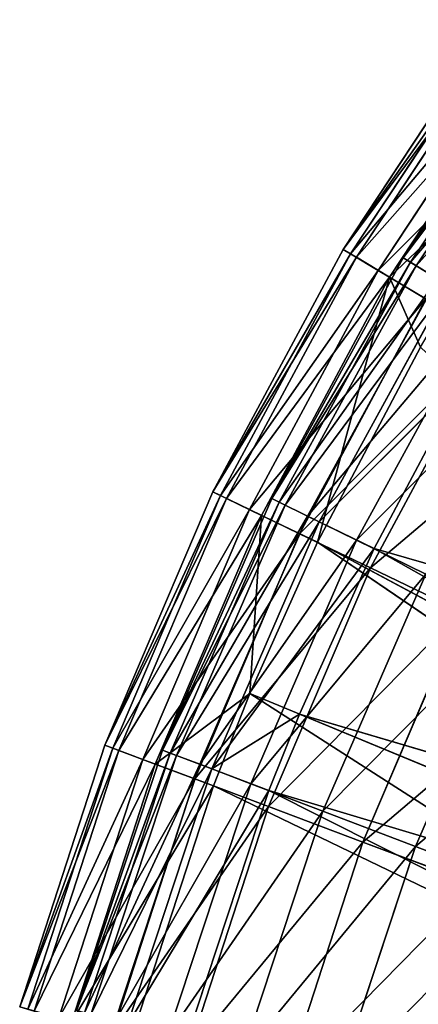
# Model space of a CAD drawing. Extents: x 1 to 221, y -110 to 110.
# Tile 31 of 256: x 5 to 19, y 29 to 65. Entities that reach past the tile are written whole.
import ezdxf

# ---------------------------------------------------------------- set-up
doc = ezdxf.new("R2010")
doc.units = 0
doc.header["$LTSCALE"] = 25.4
doc.layers.get('0').update_dxf_attribs({"color": 13, "linetype": 'CONTINUOUS'})

# ---------------------------------------------------------------- blocks, each defined once
blk = doc.blocks.new('PEAR-S-8673_STL')
at = {"color": 7}
for p, q in [((22.116, 64.651, 115.202), (16.679, 56.415, 115.202)), ((22.116, 64.651, 115.202), (16.679, 56.415, 115.202)), ((22.364, 64.472, 105.535), (16.942, 56.258, 105.535)), ((22.364, 64.472, 105.535), (16.942, 56.258, 105.535)), ((22.557, 64.331, 124.858), (17.147, 56.135, 124.858)), ((22.557, 64.331, 124.858), (17.147, 56.135, 124.858)), ((18.831, 56.111, 115.177), (24.316, 64.269, 115.177)), ((18.831, 56.111, 115.177), (24.316, 64.269, 115.177)), ((19.088, 55.955, 105.686), (24.557, 64.09, 105.686)), ((19.088, 55.955, 105.686), (24.557, 64.09, 105.686)), ((19.288, 55.833, 124.658), (24.746, 63.951, 124.658)), ((19.288, 55.833, 124.658), (24.746, 63.951, 124.658)), ((23.297, 63.794, 95.932), (17.932, 55.666, 95.932)), ((23.297, 63.794, 95.932), (17.932, 55.666, 95.932)), ((23.682, 63.514, 134.429), (18.341, 55.422, 134.429)), ((23.682, 63.514, 134.429), (18.341, 55.422, 134.429)), ((16.679, 56.415, 115.202), (12.003, 47.724, 115.202)), ((16.679, 56.415, 115.202), (12.003, 47.724, 115.202)), ((16.942, 56.258, 105.535), (12.278, 47.591, 105.535)), ((16.942, 56.258, 105.535), (12.278, 47.591, 105.535)), ((17.147, 56.135, 124.858), (12.493, 47.487, 124.858)), ((17.147, 56.135, 124.858), (12.493, 47.487, 124.858)), ((17.147, 56.135, 124.858), (16.679, 56.415, 115.202)), ((16.679, 56.415, 115.202), (16.942, 56.258, 105.535)), ((17.147, 56.135, 124.858), (16.679, 56.415, 115.202)), ((16.679, 56.415, 115.202), (16.942, 56.258, 105.535)), ((16.942, 56.258, 105.535), (17.932, 55.666, 95.932)), ((16.942, 56.258, 105.535), (17.932, 55.666, 95.932)), ((18.341, 55.422, 134.429), (17.147, 56.135, 124.858)), ((18.341, 55.422, 134.429), (17.147, 56.135, 124.858)), ((14.111, 47.488, 115.177), (18.831, 56.111, 115.177)), ((14.111, 47.488, 115.177), (18.831, 56.111, 115.177)), ((14.381, 47.356, 105.686), (19.088, 55.955, 105.686)), ((14.381, 47.356, 105.686), (19.088, 55.955, 105.686)), ((14.591, 47.253, 124.658), (19.288, 55.833, 124.658)), ((14.591, 47.253, 124.658), (19.288, 55.833, 124.658)), ((18.831, 56.111, 115.177), (19.288, 55.833, 124.658)), ((18.831, 56.111, 115.177), (19.288, 55.833, 124.658)), ((19.088, 55.955, 105.686), (18.831, 56.111, 115.177)), ((19.088, 55.955, 105.686), (18.831, 56.111, 115.177)), ((20.056, 55.366, 96.258), (19.088, 55.955, 105.686)), ((20.056, 55.366, 96.258), (19.088, 55.955, 105.686)), ((19.288, 55.833, 124.658), (20.455, 55.123, 134.055)), ((19.288, 55.833, 124.658), (20.455, 55.123, 134.055)), ((17.932, 55.666, 95.932), (13.317, 47.09, 95.932)), ((17.932, 55.666, 95.932), (13.317, 47.09, 95.932)), ((13.746, 46.884, 134.429), (18.341, 55.422, 134.429)), ((13.746, 46.884, 134.429), (18.341, 55.422, 134.429)), ((15.752, 45.918, 143.841), (18.341, 55.422, 134.429)), ((15.752, 45.918, 143.841), (18.341, 55.422, 134.429)), ((17.932, 55.666, 95.932), (19.643, 54.644, 86.468)), ((17.932, 55.666, 95.932), (19.643, 54.644, 86.468)), ((18.341, 55.422, 134.429), (20.252, 54.28, 143.841)), ((19.45, 52.915, 143.841), (18.341, 55.422, 134.429)), ((19.45, 52.915, 143.841), (18.341, 55.422, 134.429)), ((18.341, 55.422, 134.429), (20.252, 54.28, 143.841)), ((15.398, 46.858, 96.258), (20.056, 55.366, 96.258)), ((15.398, 46.858, 96.258), (20.056, 55.366, 96.258)), ((15.818, 46.652, 134.055), (20.455, 55.123, 134.055)), ((15.818, 46.652, 134.055), (20.455, 55.123, 134.055)), ((19.643, 54.644, 86.468), (15.113, 46.226, 86.468)), ((19.643, 54.644, 86.468), (15.113, 46.226, 86.468)), ((17.155, 45.997, 86.965), (21.727, 54.35, 86.965)), ((17.155, 45.997, 86.965), (21.727, 54.35, 86.965)), ((22.06, 53.2, 77.215), (17.65, 45.004, 77.215)), ((22.06, 53.2, 77.215), (17.65, 45.004, 77.215)), ((15.752, 45.918, 143.841), (19.45, 52.915, 143.841)), ((15.752, 45.918, 143.841), (19.45, 52.915, 143.841)), ((21.116, 51.953, 143.296), (15.818, 46.652, 134.055)), ((21.116, 51.953, 143.296), (15.818, 46.652, 134.055)), ((17.781, 45.691, 143.296), (21.116, 51.953, 143.296)), ((17.781, 45.691, 143.296), (21.116, 51.953, 143.296)), ((12.003, 47.724, 115.202), (8.124, 38.648, 115.202)), ((12.003, 47.724, 115.202), (8.124, 38.648, 115.202)), ((12.003, 47.724, 115.202), (12.493, 47.487, 124.858)), ((12.278, 47.591, 105.535), (12.003, 47.724, 115.202)), ((12.003, 47.724, 115.202), (12.493, 47.487, 124.858)), ((12.278, 47.591, 105.535), (12.003, 47.724, 115.202)), ((12.278, 47.591, 105.535), (8.41, 38.541, 105.535)), ((12.278, 47.591, 105.535), (8.41, 38.541, 105.535)), ((12.493, 47.487, 124.858), (8.633, 38.457, 124.858)), ((12.493, 47.487, 124.858), (8.633, 38.457, 124.858)), ((10.195, 38.471, 115.177), (14.111, 47.488, 115.177)), ((10.195, 38.471, 115.177), (14.111, 47.488, 115.177)), ((10.475, 38.364, 105.686), (14.381, 47.356, 105.686)), ((10.475, 38.364, 105.686), (14.381, 47.356, 105.686)), ((13.317, 47.09, 95.932), (12.278, 47.591, 105.535)), ((13.317, 47.09, 95.932), (12.278, 47.591, 105.535)), ((12.493, 47.487, 124.858), (13.746, 46.884, 134.429)), ((12.493, 47.487, 124.858), (13.746, 46.884, 134.429)), ((14.111, 47.488, 115.177), (14.591, 47.253, 124.658)), ((14.111, 47.488, 115.177), (14.591, 47.253, 124.658)), ((14.381, 47.356, 105.686), (14.111, 47.488, 115.177)), ((14.381, 47.356, 105.686), (14.111, 47.488, 115.177)), ((15.398, 46.858, 96.258), (14.381, 47.356, 105.686)), ((15.398, 46.858, 96.258), (14.381, 47.356, 105.686)), ((13.317, 47.09, 95.932), (9.49, 38.136, 95.932)), ((13.317, 47.09, 95.932), (9.49, 38.136, 95.932)), ((10.694, 38.281, 124.658), (14.591, 47.253, 124.658)), ((10.694, 38.281, 124.658), (14.591, 47.253, 124.658)), ((15.113, 46.226, 86.468), (13.317, 47.09, 95.932)), ((15.113, 46.226, 86.468), (13.317, 47.09, 95.932)), ((14.591, 47.253, 124.658), (15.818, 46.652, 134.055)), ((14.591, 47.253, 124.658), (15.818, 46.652, 134.055)), ((13.746, 46.884, 134.429), (9.936, 37.968, 134.429)), ((13.746, 46.884, 134.429), (9.936, 37.968, 134.429)), ((11.534, 37.961, 96.258), (15.398, 46.858, 96.258)), ((11.534, 37.961, 96.258), (15.398, 46.858, 96.258)), ((11.97, 37.794, 134.055), (15.818, 46.652, 134.055)), ((11.97, 37.794, 134.055), (15.818, 46.652, 134.055)), ((13.746, 46.884, 134.429), (13.327, 40.499, 143.841)), ((13.746, 46.884, 134.429), (13.327, 40.499, 143.841)), ((15.752, 45.918, 143.841), (13.746, 46.884, 134.429)), ((15.752, 45.918, 143.841), (13.746, 46.884, 134.429)), ((17.155, 45.997, 86.965), (15.398, 46.858, 96.258)), ((17.155, 45.997, 86.965), (15.398, 46.858, 96.258)), ((17.781, 45.691, 143.296), (15.818, 46.652, 134.055)), ((17.781, 45.691, 143.296), (15.818, 46.652, 134.055)), ((15.113, 46.226, 86.468), (11.355, 37.435, 86.468)), ((15.113, 46.226, 86.468), (11.355, 37.435, 86.468)), ((13.327, 40.499, 143.841), (15.752, 45.918, 143.841)), ((13.327, 40.499, 143.841), (15.752, 45.918, 143.841)), ((13.362, 37.264, 86.965), (17.155, 45.997, 86.965)), ((13.362, 37.264, 86.965), (17.155, 45.997, 86.965)), ((17.65, 45.004, 77.215), (15.113, 46.226, 86.468)), ((17.65, 45.004, 77.215), (15.113, 46.226, 86.468)), ((15.752, 45.918, 143.841), (41.248, 32.318, 245.66)), ((15.752, 45.918, 143.841), (41.248, 32.318, 245.66)), ((15.752, 45.918, 143.841), (39.993, 29.454, 245.66)), ((15.752, 45.918, 143.841), (39.993, 29.454, 245.66)), ((19.639, 44.781, 77.881), (17.155, 45.997, 86.965)), ((19.639, 44.781, 77.881), (17.155, 45.997, 86.965)), ((17.781, 45.691, 143.296), (11.97, 37.794, 134.055)), ((17.781, 45.691, 143.296), (11.97, 37.794, 134.055)), ((15.105, 39.763, 143.296), (17.781, 45.691, 143.296)), ((15.105, 39.763, 143.296), (17.781, 45.691, 143.296)), ((46.112, 37.522, 245.114), (17.781, 45.691, 143.296)), ((46.112, 37.522, 245.114), (17.781, 45.691, 143.296)), ((42.994, 31.51, 245.114), (17.781, 45.691, 143.296)), ((42.994, 31.51, 245.114), (17.781, 45.691, 143.296)), ((17.65, 45.004, 77.215), (13.992, 36.446, 77.215)), ((17.65, 45.004, 77.215), (13.992, 36.446, 77.215)), ((20.91, 43.434, 68.246), (17.65, 45.004, 77.215)), ((20.91, 43.434, 68.246), (17.65, 45.004, 77.215)), ((15.945, 36.279, 77.881), (19.639, 44.781, 77.881)), ((15.945, 36.279, 77.881), (19.639, 44.781, 77.881)), ((20.91, 43.434, 68.246), (17.38, 35.174, 68.246)), ((20.91, 43.434, 68.246), (17.38, 35.174, 68.246)), ((19.265, 35.013, 69.075), (22.829, 43.219, 69.075)), ((19.265, 35.013, 69.075), (22.829, 43.219, 69.075)), ((13.327, 40.499, 143.841), (9.936, 37.968, 134.429)), ((13.327, 40.499, 143.841), (9.936, 37.968, 134.429)), ((12.02, 37.186, 143.841), (13.327, 40.499, 143.841)), ((12.02, 37.186, 143.841), (13.327, 40.499, 143.841)), ((13.327, 40.499, 143.841), (39.993, 29.454, 245.66)), ((13.327, 40.499, 143.841), (39.993, 29.454, 245.66)), ((13.327, 40.499, 143.841), (38.163, 24.576, 245.66)), ((13.327, 40.499, 143.841), (38.163, 24.576, 245.66)), ((15.105, 39.763, 143.296), (11.97, 37.794, 134.055)), ((15.105, 39.763, 143.296), (11.97, 37.794, 134.055)), ((14.013, 37.016, 143.296), (15.105, 39.763, 143.296)), ((14.013, 37.016, 143.296), (15.105, 39.763, 143.296)), ((42.994, 31.51, 245.114), (15.105, 39.763, 143.296)), ((42.994, 31.51, 245.114), (15.105, 39.763, 143.296)), ((41.771, 28.718, 245.114), (15.105, 39.763, 143.296)), ((41.771, 28.718, 245.114), (15.105, 39.763, 143.296)), ((8.124, 38.648, 115.202), (5.074, 29.262, 115.202)), ((8.124, 38.648, 115.202), (5.074, 29.262, 115.202)), ((8.41, 38.541, 105.535), (5.368, 29.18, 105.535)), ((8.41, 38.541, 105.535), (5.368, 29.18, 105.535)), ((7.114, 29.136, 115.177), (10.195, 38.471, 115.177)), ((7.114, 29.136, 115.177), (10.195, 38.471, 115.177)), ((8.124, 38.648, 115.202), (8.633, 38.457, 124.858)), ((8.41, 38.541, 105.535), (8.124, 38.648, 115.202)), ((8.124, 38.648, 115.202), (8.633, 38.457, 124.858)), ((8.41, 38.541, 105.535), (8.124, 38.648, 115.202)), ((9.49, 38.136, 95.932), (8.41, 38.541, 105.535)), ((9.49, 38.136, 95.932), (8.41, 38.541, 105.535)), ((10.195, 38.471, 115.177), (10.694, 38.281, 124.658)), ((10.195, 38.471, 115.177), (10.694, 38.281, 124.658)), ((10.475, 38.364, 105.686), (10.195, 38.471, 115.177)), ((10.475, 38.364, 105.686), (10.195, 38.471, 115.177)), ((8.633, 38.457, 124.858), (5.599, 29.117, 124.858)), ((8.633, 38.457, 124.858), (5.599, 29.117, 124.858)), ((9.49, 38.136, 95.932), (6.48, 28.874, 95.932)), ((9.49, 38.136, 95.932), (6.48, 28.874, 95.932)), ((7.403, 29.055, 105.686), (10.475, 38.364, 105.686)), ((7.403, 29.055, 105.686), (10.475, 38.364, 105.686)), ((7.629, 28.992, 124.658), (10.694, 38.281, 124.658)), ((7.629, 28.992, 124.658), (10.694, 38.281, 124.658)), ((8.633, 38.457, 124.858), (9.936, 37.968, 134.429)), ((8.633, 38.457, 124.858), (9.936, 37.968, 134.429)), ((11.355, 37.435, 86.468), (9.49, 38.136, 95.932)), ((11.355, 37.435, 86.468), (9.49, 38.136, 95.932)), ((11.534, 37.961, 96.258), (10.475, 38.364, 105.686)), ((11.534, 37.961, 96.258), (10.475, 38.364, 105.686)), ((10.694, 38.281, 124.658), (11.97, 37.794, 134.055)), ((10.694, 38.281, 124.658), (11.97, 37.794, 134.055)), ((9.936, 37.968, 134.429), (6.939, 28.747, 134.429)), ((9.936, 37.968, 134.429), (6.939, 28.747, 134.429)), ((8.494, 28.749, 96.258), (11.534, 37.961, 96.258)), ((8.494, 28.749, 96.258), (11.534, 37.961, 96.258)), ((8.944, 28.623, 134.055), (11.97, 37.794, 134.055)), ((8.944, 28.623, 134.055), (11.97, 37.794, 134.055)), ((9.936, 37.968, 134.429), (12.02, 37.186, 143.841)), ((9.936, 37.968, 134.429), (12.02, 37.186, 143.841)), ((13.362, 37.264, 86.965), (11.534, 37.961, 96.258)), ((13.362, 37.264, 86.965), (11.534, 37.961, 96.258)), ((14.013, 37.016, 143.296), (11.97, 37.794, 134.055)), ((14.013, 37.016, 143.296), (11.97, 37.794, 134.055)), ((11.355, 37.435, 86.468), (8.401, 28.343, 86.468)), ((11.355, 37.435, 86.468), (8.401, 28.343, 86.468)), ((13.992, 36.446, 77.215), (11.355, 37.435, 86.468)), ((13.992, 36.446, 77.215), (11.355, 37.435, 86.468)), ((9.085, 28.155, 143.841), (12.02, 37.186, 143.841)), ((9.085, 28.155, 143.841), (12.02, 37.186, 143.841)), ((10.378, 28.221, 86.965), (13.362, 37.264, 86.965)), ((10.378, 28.221, 86.965), (13.362, 37.264, 86.965)), ((12.02, 37.186, 143.841), (38.163, 24.576, 245.66)), ((12.02, 37.186, 143.841), (38.163, 24.576, 245.66)), ((15.945, 36.279, 77.881), (13.362, 37.264, 86.965)), ((15.945, 36.279, 77.881), (13.362, 37.264, 86.965)), ((11.049, 28.033, 143.296), (14.013, 37.016, 143.296)), ((11.049, 28.033, 143.296), (14.013, 37.016, 143.296)), ((41.771, 28.718, 245.114), (14.013, 37.016, 143.296)), ((41.771, 28.718, 245.114), (14.013, 37.016, 143.296)), ((39.987, 23.961, 245.114), (14.013, 37.016, 143.296)), ((39.987, 23.961, 245.114), (14.013, 37.016, 143.296)), ((13.992, 36.446, 77.215), (11.116, 27.594, 77.215)), ((13.992, 36.446, 77.215), (11.116, 27.594, 77.215)), ((17.38, 35.174, 68.246), (13.992, 36.446, 77.215)), ((17.38, 35.174, 68.246), (13.992, 36.446, 77.215)), ((13.041, 27.475, 77.881), (15.945, 36.279, 77.881)), ((13.041, 27.475, 77.881), (15.945, 36.279, 77.881)), ((19.265, 35.013, 69.075), (15.945, 36.279, 77.881)), ((19.265, 35.013, 69.075), (15.945, 36.279, 77.881)), ((17.38, 35.174, 68.246), (14.604, 26.632, 68.246)), ((17.38, 35.174, 68.246), (14.604, 26.632, 68.246)), ((16.461, 26.517, 69.075), (19.265, 35.013, 69.075)), ((16.461, 26.517, 69.075), (19.265, 35.013, 69.075)), ((21.492, 33.631, 59.629), (17.38, 35.174, 68.246)), ((21.492, 33.631, 59.629), (17.38, 35.174, 68.246)), ((23.294, 33.477, 60.614), (19.265, 35.013, 69.075)), ((23.294, 33.477, 60.614), (19.265, 35.013, 69.075))]:
    blk.add_line(p, q, dxfattribs=at)
mesh = blk.add_polyface(dxfattribs=at)
corners = [(22.557, 64.331, 124.858), (16.679, 56.415, 115.202), (17.147, 56.135, 124.858), (22.116, 64.651, 115.202)]
mesh.append_faces([[corners[k] for k in face] for face in [(0, 1, 2), (1, 0, 3)]], dxfattribs={"vtx0": -1, "color": 7})
mesh = blk.add_polyface(dxfattribs=at)
corners = [(16.679, 56.415, 115.202), (22.364, 64.472, 105.535), (16.942, 56.258, 105.535), (22.116, 64.651, 115.202)]
mesh.append_faces([[corners[k] for k in face] for face in [(0, 1, 2), (1, 0, 3)]], dxfattribs={"vtx0": -1, "color": 7})
mesh = blk.add_polyface(dxfattribs=at)
corners = [(16.942, 56.258, 105.535), (23.297, 63.794, 95.932), (17.932, 55.666, 95.932), (22.364, 64.472, 105.535)]
mesh.append_faces([[corners[k] for k in face] for face in [(0, 1, 2), (1, 0, 3)]], dxfattribs={"vtx0": -1, "color": 7})
mesh = blk.add_polyface(dxfattribs=at)
corners = [(23.682, 63.514, 134.429), (17.147, 56.135, 124.858), (18.341, 55.422, 134.429), (22.557, 64.331, 124.858)]
mesh.append_faces([[corners[k] for k in face] for face in [(0, 1, 2), (1, 0, 3)]], dxfattribs={"vtx0": -1, "color": 7})
mesh = blk.add_polyface(dxfattribs=at)
corners = [(18.831, 56.111, 115.177), (24.746, 63.951, 124.658), (19.288, 55.833, 124.658), (24.316, 64.269, 115.177)]
mesh.append_faces([[corners[k] for k in face] for face in [(0, 1, 2), (1, 0, 3)]], dxfattribs={"vtx0": -1, "color": 7})
mesh = blk.add_polyface(dxfattribs=at)
corners = [(24.557, 64.09, 105.686), (18.831, 56.111, 115.177), (19.088, 55.955, 105.686), (24.316, 64.269, 115.177)]
mesh.append_faces([[corners[k] for k in face] for face in [(0, 1, 2), (1, 0, 3)]], dxfattribs={"vtx0": -1, "color": 7})
mesh = blk.add_polyface(dxfattribs=at)
corners = [(25.467, 63.416, 96.258), (19.088, 55.955, 105.686), (20.056, 55.366, 96.258), (24.557, 64.09, 105.686)]
mesh.append_faces([[corners[k] for k in face] for face in [(0, 1, 2), (1, 0, 3)]], dxfattribs={"vtx0": -1, "color": 7})
mesh = blk.add_polyface(dxfattribs=at)
corners = [(19.288, 55.833, 124.658), (25.843, 63.138, 134.055), (20.455, 55.123, 134.055), (24.746, 63.951, 124.658)]
mesh.append_faces([[corners[k] for k in face] for face in [(0, 1, 2), (1, 0, 3)]], dxfattribs={"vtx0": -1, "color": 7})
mesh = blk.add_polyface(dxfattribs=at)
corners = [(17.932, 55.666, 95.932), (24.909, 62.622, 86.468), (19.643, 54.644, 86.468), (23.297, 63.794, 95.932)]
mesh.append_faces([[corners[k] for k in face] for face in [(0, 1, 2), (1, 0, 3)]], dxfattribs={"vtx0": -1, "color": 7})
mesh = blk.add_polyface(dxfattribs=at)
corners = [(25.483, 62.205, 143.841), (18.341, 55.422, 134.429), (20.252, 54.28, 143.841), (23.682, 63.514, 134.429)]
mesh.append_faces([[corners[k] for k in face] for face in [(0, 1, 2), (1, 0, 3)]], dxfattribs={"vtx0": -1, "color": 7})
mesh = blk.add_polyface(dxfattribs=at)
corners = [(17.147, 56.135, 124.858), (12.003, 47.724, 115.202), (12.493, 47.487, 124.858), (16.679, 56.415, 115.202)]
mesh.append_faces([[corners[k] for k in face] for face in [(0, 1, 2), (1, 0, 3)]], dxfattribs={"vtx0": -1, "color": 7})
mesh = blk.add_polyface(dxfattribs=at)
corners = [(12.003, 47.724, 115.202), (16.942, 56.258, 105.535), (12.278, 47.591, 105.535), (16.679, 56.415, 115.202)]
mesh.append_faces([[corners[k] for k in face] for face in [(0, 1, 2), (1, 0, 3)]], dxfattribs={"vtx0": -1, "color": 7})
mesh = blk.add_polyface(dxfattribs=at)
corners = [(12.278, 47.591, 105.535), (17.932, 55.666, 95.932), (13.317, 47.09, 95.932), (16.942, 56.258, 105.535)]
mesh.append_faces([[corners[k] for k in face] for face in [(0, 1, 2), (1, 0, 3)]], dxfattribs={"vtx0": -1, "color": 7})
mesh = blk.add_polyface(dxfattribs=at)
corners = [(18.341, 55.422, 134.429), (12.493, 47.487, 124.858), (13.746, 46.884, 134.429), (17.147, 56.135, 124.858)]
mesh.append_faces([[corners[k] for k in face] for face in [(0, 1, 2), (1, 0, 3)]], dxfattribs={"vtx0": -1, "color": 7})
mesh = blk.add_polyface(dxfattribs=at)
corners = [(14.111, 47.488, 115.177), (19.288, 55.833, 124.658), (14.591, 47.253, 124.658), (18.831, 56.111, 115.177)]
mesh.append_faces([[corners[k] for k in face] for face in [(0, 1, 2), (1, 0, 3)]], dxfattribs={"vtx0": -1, "color": 7})
mesh = blk.add_polyface(dxfattribs=at)
corners = [(19.088, 55.955, 105.686), (14.111, 47.488, 115.177), (14.381, 47.356, 105.686), (18.831, 56.111, 115.177)]
mesh.append_faces([[corners[k] for k in face] for face in [(0, 1, 2), (1, 0, 3)]], dxfattribs={"vtx0": -1, "color": 7})
mesh = blk.add_polyface(dxfattribs=at)
corners = [(20.056, 55.366, 96.258), (14.381, 47.356, 105.686), (15.398, 46.858, 96.258), (19.088, 55.955, 105.686)]
mesh.append_faces([[corners[k] for k in face] for face in [(0, 1, 2), (1, 0, 3)]], dxfattribs={"vtx0": -1, "color": 7})
mesh = blk.add_polyface(dxfattribs=at)
corners = [(14.591, 47.253, 124.658), (20.455, 55.123, 134.055), (15.818, 46.652, 134.055), (19.288, 55.833, 124.658)]
mesh.append_faces([[corners[k] for k in face] for face in [(0, 1, 2), (1, 0, 3)]], dxfattribs={"vtx0": -1, "color": 7})
mesh = blk.add_polyface(dxfattribs=at)
corners = [(13.317, 47.09, 95.932), (19.643, 54.644, 86.468), (15.113, 46.226, 86.468), (17.932, 55.666, 95.932)]
mesh.append_faces([[corners[k] for k in face] for face in [(0, 1, 2), (1, 0, 3)]], dxfattribs={"vtx0": -1, "color": 7})
mesh = blk.add_polyface(dxfattribs=at)
corners = [(18.341, 55.422, 134.429), (13.746, 46.884, 134.429), (15.752, 45.918, 143.841)]
mesh.append_faces([[corners[k] for k in face] for face in [(0, 1, 2)]], dxfattribs={"color": 7})
mesh = blk.add_polyface(dxfattribs=at)
corners = [(18.341, 55.422, 134.429), (15.752, 45.918, 143.841), (19.45, 52.915, 143.841)]
mesh.append_faces([[corners[k] for k in face] for face in [(0, 1, 2)]], dxfattribs={"color": 7})
mesh = blk.add_polyface(dxfattribs=at)
corners = [(18.341, 55.422, 134.429), (19.45, 52.915, 143.841), (20.252, 54.28, 143.841)]
mesh.append_faces([[corners[k] for k in face] for face in [(0, 1, 2)]], dxfattribs={"color": 7})
mesh = blk.add_polyface(dxfattribs=at)
corners = [(21.727, 54.35, 86.965), (15.398, 46.858, 96.258), (17.155, 45.997, 86.965), (20.056, 55.366, 96.258)]
mesh.append_faces([[corners[k] for k in face] for face in [(0, 1, 2), (1, 0, 3)]], dxfattribs={"vtx0": -1, "color": 7})
mesh = blk.add_polyface(dxfattribs=at)
corners = [(20.455, 55.123, 134.055), (21.116, 51.953, 143.296), (15.818, 46.652, 134.055)]
mesh.append_faces([[corners[k] for k in face] for face in [(0, 1, 2)]], dxfattribs={"color": 7})
mesh = blk.add_polyface(dxfattribs=at)
corners = [(15.113, 46.226, 86.468), (22.06, 53.2, 77.215), (17.65, 45.004, 77.215), (19.643, 54.644, 86.468)]
mesh.append_faces([[corners[k] for k in face] for face in [(0, 1, 2), (1, 0, 3)]], dxfattribs={"vtx0": -1, "color": 7})
mesh = blk.add_polyface(dxfattribs=at)
corners = [(24.09, 52.913, 77.881), (17.155, 45.997, 86.965), (19.639, 44.781, 77.881), (21.727, 54.35, 86.965)]
mesh.append_faces([[corners[k] for k in face] for face in [(0, 1, 2), (1, 0, 3)]], dxfattribs={"vtx0": -1, "color": 7})
mesh = blk.add_polyface(dxfattribs=at)
corners = [(17.65, 45.004, 77.215), (25.166, 51.344, 68.246), (20.91, 43.434, 68.246), (22.06, 53.2, 77.215)]
mesh.append_faces([[corners[k] for k in face] for face in [(0, 1, 2), (1, 0, 3)]], dxfattribs={"vtx0": -1, "color": 7})
mesh = blk.add_polyface(dxfattribs=at)
corners = [(19.45, 52.915, 143.841), (15.752, 45.918, 143.841), (41.248, 32.318, 245.66)]
mesh.append_faces([[corners[k] for k in face] for face in [(0, 1, 2)]], dxfattribs={"color": 7})
mesh = blk.add_polyface(dxfattribs=at)
corners = [(21.116, 51.953, 143.296), (17.781, 45.691, 143.296), (15.818, 46.652, 134.055)]
mesh.append_faces([[corners[k] for k in face] for face in [(0, 1, 2)]], dxfattribs={"color": 7})
mesh = blk.add_polyface(dxfattribs=at)
corners = [(21.116, 51.953, 143.296), (46.112, 37.522, 245.114), (17.781, 45.691, 143.296)]
mesh.append_faces([[corners[k] for k in face] for face in [(0, 1, 2)]], dxfattribs={"color": 7})
mesh = blk.add_polyface(dxfattribs=at)
corners = [(12.493, 47.487, 124.858), (8.124, 38.648, 115.202), (8.633, 38.457, 124.858), (12.003, 47.724, 115.202)]
mesh.append_faces([[corners[k] for k in face] for face in [(0, 1, 2), (1, 0, 3)]], dxfattribs={"vtx0": -1, "color": 7})
mesh = blk.add_polyface(dxfattribs=at)
corners = [(8.124, 38.648, 115.202), (12.278, 47.591, 105.535), (8.41, 38.541, 105.535), (12.003, 47.724, 115.202)]
mesh.append_faces([[corners[k] for k in face] for face in [(0, 1, 2), (1, 0, 3)]], dxfattribs={"vtx0": -1, "color": 7})
mesh = blk.add_polyface(dxfattribs=at)
corners = [(8.41, 38.541, 105.535), (13.317, 47.09, 95.932), (9.49, 38.136, 95.932), (12.278, 47.591, 105.535)]
mesh.append_faces([[corners[k] for k in face] for face in [(0, 1, 2), (1, 0, 3)]], dxfattribs={"vtx0": -1, "color": 7})
mesh = blk.add_polyface(dxfattribs=at)
corners = [(13.746, 46.884, 134.429), (8.633, 38.457, 124.858), (9.936, 37.968, 134.429), (12.493, 47.487, 124.858)]
mesh.append_faces([[corners[k] for k in face] for face in [(0, 1, 2), (1, 0, 3)]], dxfattribs={"vtx0": -1, "color": 7})
mesh = blk.add_polyface(dxfattribs=at)
corners = [(10.195, 38.471, 115.177), (14.591, 47.253, 124.658), (10.694, 38.281, 124.658), (14.111, 47.488, 115.177)]
mesh.append_faces([[corners[k] for k in face] for face in [(0, 1, 2), (1, 0, 3)]], dxfattribs={"vtx0": -1, "color": 7})
mesh = blk.add_polyface(dxfattribs=at)
corners = [(14.381, 47.356, 105.686), (10.195, 38.471, 115.177), (10.475, 38.364, 105.686), (14.111, 47.488, 115.177)]
mesh.append_faces([[corners[k] for k in face] for face in [(0, 1, 2), (1, 0, 3)]], dxfattribs={"vtx0": -1, "color": 7})
mesh = blk.add_polyface(dxfattribs=at)
corners = [(15.398, 46.858, 96.258), (10.475, 38.364, 105.686), (11.534, 37.961, 96.258), (14.381, 47.356, 105.686)]
mesh.append_faces([[corners[k] for k in face] for face in [(0, 1, 2), (1, 0, 3)]], dxfattribs={"vtx0": -1, "color": 7})
mesh = blk.add_polyface(dxfattribs=at)
corners = [(9.49, 38.136, 95.932), (15.113, 46.226, 86.468), (11.355, 37.435, 86.468), (13.317, 47.09, 95.932)]
mesh.append_faces([[corners[k] for k in face] for face in [(0, 1, 2), (1, 0, 3)]], dxfattribs={"vtx0": -1, "color": 7})
mesh = blk.add_polyface(dxfattribs=at)
corners = [(10.694, 38.281, 124.658), (15.818, 46.652, 134.055), (11.97, 37.794, 134.055), (14.591, 47.253, 124.658)]
mesh.append_faces([[corners[k] for k in face] for face in [(0, 1, 2), (1, 0, 3)]], dxfattribs={"vtx0": -1, "color": 7})
mesh = blk.add_polyface(dxfattribs=at)
corners = [(13.746, 46.884, 134.429), (9.936, 37.968, 134.429), (13.327, 40.499, 143.841)]
mesh.append_faces([[corners[k] for k in face] for face in [(0, 1, 2)]], dxfattribs={"color": 7})
mesh = blk.add_polyface(dxfattribs=at)
corners = [(17.155, 45.997, 86.965), (11.534, 37.961, 96.258), (13.362, 37.264, 86.965), (15.398, 46.858, 96.258)]
mesh.append_faces([[corners[k] for k in face] for face in [(0, 1, 2), (1, 0, 3)]], dxfattribs={"vtx0": -1, "color": 7})
mesh = blk.add_polyface(dxfattribs=at)
corners = [(15.818, 46.652, 134.055), (17.781, 45.691, 143.296), (11.97, 37.794, 134.055)]
mesh.append_faces([[corners[k] for k in face] for face in [(0, 1, 2)]], dxfattribs={"color": 7})
mesh = blk.add_polyface(dxfattribs=at)
corners = [(13.746, 46.884, 134.429), (13.327, 40.499, 143.841), (15.752, 45.918, 143.841)]
mesh.append_faces([[corners[k] for k in face] for face in [(0, 1, 2)]], dxfattribs={"color": 7})
mesh = blk.add_polyface(dxfattribs=at)
corners = [(11.355, 37.435, 86.468), (17.65, 45.004, 77.215), (13.992, 36.446, 77.215), (15.113, 46.226, 86.468)]
mesh.append_faces([[corners[k] for k in face] for face in [(0, 1, 2), (1, 0, 3)]], dxfattribs={"vtx0": -1, "color": 7})
mesh = blk.add_polyface(dxfattribs=at)
corners = [(15.752, 45.918, 143.841), (13.327, 40.499, 143.841), (39.993, 29.454, 245.66)]
mesh.append_faces([[corners[k] for k in face] for face in [(0, 1, 2)]], dxfattribs={"color": 7})
mesh = blk.add_polyface(dxfattribs=at)
corners = [(19.639, 44.781, 77.881), (13.362, 37.264, 86.965), (15.945, 36.279, 77.881), (17.155, 45.997, 86.965)]
mesh.append_faces([[corners[k] for k in face] for face in [(0, 1, 2), (1, 0, 3)]], dxfattribs={"vtx0": -1, "color": 7})
mesh = blk.add_polyface(dxfattribs=at)
corners = [(15.752, 45.918, 143.841), (39.993, 29.454, 245.66), (41.248, 32.318, 245.66)]
mesh.append_faces([[corners[k] for k in face] for face in [(0, 1, 2)]], dxfattribs={"color": 7})
mesh = blk.add_polyface(dxfattribs=at)
corners = [(17.781, 45.691, 143.296), (15.105, 39.763, 143.296), (11.97, 37.794, 134.055)]
mesh.append_faces([[corners[k] for k in face] for face in [(0, 1, 2)]], dxfattribs={"color": 7})
mesh = blk.add_polyface(dxfattribs=at)
corners = [(17.781, 45.691, 143.296), (42.994, 31.51, 245.114), (15.105, 39.763, 143.296)]
mesh.append_faces([[corners[k] for k in face] for face in [(0, 1, 2)]], dxfattribs={"color": 7})
mesh = blk.add_polyface(dxfattribs=at)
corners = [(17.781, 45.691, 143.296), (46.112, 37.522, 245.114), (42.994, 31.51, 245.114)]
mesh.append_faces([[corners[k] for k in face] for face in [(0, 1, 2)]], dxfattribs={"color": 7})
mesh = blk.add_polyface(dxfattribs=at)
corners = [(13.992, 36.446, 77.215), (20.91, 43.434, 68.246), (17.38, 35.174, 68.246), (17.65, 45.004, 77.215)]
mesh.append_faces([[corners[k] for k in face] for face in [(0, 1, 2), (1, 0, 3)]], dxfattribs={"vtx0": -1, "color": 7})
mesh = blk.add_polyface(dxfattribs=at)
corners = [(22.829, 43.219, 69.075), (15.945, 36.279, 77.881), (19.265, 35.013, 69.075), (19.639, 44.781, 77.881)]
mesh.append_faces([[corners[k] for k in face] for face in [(0, 1, 2), (1, 0, 3)]], dxfattribs={"vtx0": -1, "color": 7})
mesh = blk.add_polyface(dxfattribs=at)
corners = [(17.38, 35.174, 68.246), (24.867, 41.528, 59.629), (21.492, 33.631, 59.629), (20.91, 43.434, 68.246)]
mesh.append_faces([[corners[k] for k in face] for face in [(0, 1, 2), (1, 0, 3)]], dxfattribs={"vtx0": -1, "color": 7})
mesh = blk.add_polyface(dxfattribs=at)
corners = [(26.702, 41.323, 60.614), (19.265, 35.013, 69.075), (23.294, 33.477, 60.614), (22.829, 43.219, 69.075)]
mesh.append_faces([[corners[k] for k in face] for face in [(0, 1, 2), (1, 0, 3)]], dxfattribs={"vtx0": -1, "color": 7})
mesh = blk.add_polyface(dxfattribs=at)
corners = [(13.327, 40.499, 143.841), (9.936, 37.968, 134.429), (12.02, 37.186, 143.841)]
mesh.append_faces([[corners[k] for k in face] for face in [(0, 1, 2)]], dxfattribs={"color": 7})
mesh = blk.add_polyface(dxfattribs=at)
corners = [(13.327, 40.499, 143.841), (12.02, 37.186, 143.841), (38.163, 24.576, 245.66)]
mesh.append_faces([[corners[k] for k in face] for face in [(0, 1, 2)]], dxfattribs={"color": 7})
mesh = blk.add_polyface(dxfattribs=at)
corners = [(13.327, 40.499, 143.841), (38.163, 24.576, 245.66), (39.993, 29.454, 245.66)]
mesh.append_faces([[corners[k] for k in face] for face in [(0, 1, 2)]], dxfattribs={"color": 7})
mesh = blk.add_polyface(dxfattribs=at)
corners = [(15.105, 39.763, 143.296), (14.013, 37.016, 143.296), (11.97, 37.794, 134.055)]
mesh.append_faces([[corners[k] for k in face] for face in [(0, 1, 2)]], dxfattribs={"color": 7})
mesh = blk.add_polyface(dxfattribs=at)
corners = [(15.105, 39.763, 143.296), (41.771, 28.718, 245.114), (14.013, 37.016, 143.296)]
mesh.append_faces([[corners[k] for k in face] for face in [(0, 1, 2)]], dxfattribs={"color": 7})
mesh = blk.add_polyface(dxfattribs=at)
corners = [(15.105, 39.763, 143.296), (42.994, 31.51, 245.114), (41.771, 28.718, 245.114)]
mesh.append_faces([[corners[k] for k in face] for face in [(0, 1, 2)]], dxfattribs={"color": 7})
mesh = blk.add_polyface(dxfattribs=at)
corners = [(8.633, 38.457, 124.858), (5.074, 29.262, 115.202), (5.599, 29.117, 124.858), (8.124, 38.648, 115.202)]
mesh.append_faces([[corners[k] for k in face] for face in [(0, 1, 2), (1, 0, 3)]], dxfattribs={"vtx0": -1, "color": 7})
mesh = blk.add_polyface(dxfattribs=at)
corners = [(5.074, 29.262, 115.202), (8.41, 38.541, 105.535), (5.368, 29.18, 105.535), (8.124, 38.648, 115.202)]
mesh.append_faces([[corners[k] for k in face] for face in [(0, 1, 2), (1, 0, 3)]], dxfattribs={"vtx0": -1, "color": 7})
mesh = blk.add_polyface(dxfattribs=at)
corners = [(5.368, 29.18, 105.535), (9.49, 38.136, 95.932), (6.48, 28.874, 95.932), (8.41, 38.541, 105.535)]
mesh.append_faces([[corners[k] for k in face] for face in [(0, 1, 2), (1, 0, 3)]], dxfattribs={"vtx0": -1, "color": 7})
mesh = blk.add_polyface(dxfattribs=at)
corners = [(7.114, 29.136, 115.177), (10.694, 38.281, 124.658), (7.629, 28.992, 124.658), (10.195, 38.471, 115.177)]
mesh.append_faces([[corners[k] for k in face] for face in [(0, 1, 2), (1, 0, 3)]], dxfattribs={"vtx0": -1, "color": 7})
mesh = blk.add_polyface(dxfattribs=at)
corners = [(10.475, 38.364, 105.686), (7.114, 29.136, 115.177), (7.403, 29.055, 105.686), (10.195, 38.471, 115.177)]
mesh.append_faces([[corners[k] for k in face] for face in [(0, 1, 2), (1, 0, 3)]], dxfattribs={"vtx0": -1, "color": 7})
mesh = blk.add_polyface(dxfattribs=at)
corners = [(9.936, 37.968, 134.429), (5.599, 29.117, 124.858), (6.939, 28.747, 134.429), (8.633, 38.457, 124.858)]
mesh.append_faces([[corners[k] for k in face] for face in [(0, 1, 2), (1, 0, 3)]], dxfattribs={"vtx0": -1, "color": 7})
mesh = blk.add_polyface(dxfattribs=at)
corners = [(6.48, 28.874, 95.932), (11.355, 37.435, 86.468), (8.401, 28.343, 86.468), (9.49, 38.136, 95.932)]
mesh.append_faces([[corners[k] for k in face] for face in [(0, 1, 2), (1, 0, 3)]], dxfattribs={"vtx0": -1, "color": 7})
mesh = blk.add_polyface(dxfattribs=at)
corners = [(11.534, 37.961, 96.258), (7.403, 29.055, 105.686), (8.494, 28.749, 96.258), (10.475, 38.364, 105.686)]
mesh.append_faces([[corners[k] for k in face] for face in [(0, 1, 2), (1, 0, 3)]], dxfattribs={"vtx0": -1, "color": 7})
mesh = blk.add_polyface(dxfattribs=at)
corners = [(7.629, 28.992, 124.658), (11.97, 37.794, 134.055), (8.944, 28.623, 134.055), (10.694, 38.281, 124.658)]
mesh.append_faces([[corners[k] for k in face] for face in [(0, 1, 2), (1, 0, 3)]], dxfattribs={"vtx0": -1, "color": 7})
mesh = blk.add_polyface(dxfattribs=at)
corners = [(12.02, 37.186, 143.841), (6.939, 28.747, 134.429), (9.085, 28.155, 143.841), (9.936, 37.968, 134.429)]
mesh.append_faces([[corners[k] for k in face] for face in [(0, 1, 2), (1, 0, 3)]], dxfattribs={"vtx0": -1, "color": 7})
mesh = blk.add_polyface(dxfattribs=at)
corners = [(13.362, 37.264, 86.965), (8.494, 28.749, 96.258), (10.378, 28.221, 86.965), (11.534, 37.961, 96.258)]
mesh.append_faces([[corners[k] for k in face] for face in [(0, 1, 2), (1, 0, 3)]], dxfattribs={"vtx0": -1, "color": 7})
mesh = blk.add_polyface(dxfattribs=at)
corners = [(8.944, 28.623, 134.055), (14.013, 37.016, 143.296), (11.049, 28.033, 143.296), (11.97, 37.794, 134.055)]
mesh.append_faces([[corners[k] for k in face] for face in [(0, 1, 2), (1, 0, 3)]], dxfattribs={"vtx0": -1, "color": 7})
mesh = blk.add_polyface(dxfattribs=at)
corners = [(8.401, 28.343, 86.468), (13.992, 36.446, 77.215), (11.116, 27.594, 77.215), (11.355, 37.435, 86.468)]
mesh.append_faces([[corners[k] for k in face] for face in [(0, 1, 2), (1, 0, 3)]], dxfattribs={"vtx0": -1, "color": 7})
mesh = blk.add_polyface(dxfattribs=at)
corners = [(12.02, 37.186, 143.841), (9.085, 28.155, 143.841), (38.163, 24.576, 245.66)]
mesh.append_faces([[corners[k] for k in face] for face in [(0, 1, 2)]], dxfattribs={"color": 7})
mesh = blk.add_polyface(dxfattribs=at)
corners = [(15.945, 36.279, 77.881), (10.378, 28.221, 86.965), (13.041, 27.475, 77.881), (13.362, 37.264, 86.965)]
mesh.append_faces([[corners[k] for k in face] for face in [(0, 1, 2), (1, 0, 3)]], dxfattribs={"vtx0": -1, "color": 7})
mesh = blk.add_polyface(dxfattribs=at)
corners = [(14.013, 37.016, 143.296), (39.987, 23.961, 245.114), (11.049, 28.033, 143.296)]
mesh.append_faces([[corners[k] for k in face] for face in [(0, 1, 2)]], dxfattribs={"color": 7})
mesh = blk.add_polyface(dxfattribs=at)
corners = [(14.013, 37.016, 143.296), (41.771, 28.718, 245.114), (39.987, 23.961, 245.114)]
mesh.append_faces([[corners[k] for k in face] for face in [(0, 1, 2)]], dxfattribs={"color": 7})
mesh = blk.add_polyface(dxfattribs=at)
corners = [(11.116, 27.594, 77.215), (17.38, 35.174, 68.246), (14.604, 26.632, 68.246), (13.992, 36.446, 77.215)]
mesh.append_faces([[corners[k] for k in face] for face in [(0, 1, 2), (1, 0, 3)]], dxfattribs={"vtx0": -1, "color": 7})
mesh = blk.add_polyface(dxfattribs=at)
corners = [(19.265, 35.013, 69.075), (13.041, 27.475, 77.881), (16.461, 26.517, 69.075), (15.945, 36.279, 77.881)]
mesh.append_faces([[corners[k] for k in face] for face in [(0, 1, 2), (1, 0, 3)]], dxfattribs={"vtx0": -1, "color": 7})
mesh = blk.add_polyface(dxfattribs=at)
corners = [(14.604, 26.632, 68.246), (21.492, 33.631, 59.629), (18.838, 25.463, 59.629), (17.38, 35.174, 68.246)]
mesh.append_faces([[corners[k] for k in face] for face in [(0, 1, 2), (1, 0, 3)]], dxfattribs={"vtx0": -1, "color": 7})
mesh = blk.add_polyface(dxfattribs=at)
corners = [(23.294, 33.477, 60.614), (16.461, 26.517, 69.075), (20.614, 25.354, 60.614), (19.265, 35.013, 69.075)]
mesh.append_faces([[corners[k] for k in face] for face in [(0, 1, 2), (1, 0, 3)]], dxfattribs={"vtx0": -1, "color": 7})
mesh = blk.add_polyface(dxfattribs=at)
corners = [(18.838, 25.463, 59.629), (26.296, 31.828, 51.431), (23.785, 24.098, 51.431), (21.492, 33.631, 59.629)]
mesh.append_faces([[corners[k] for k in face] for face in [(0, 1, 2), (1, 0, 3)]], dxfattribs={"vtx0": -1, "color": 7})
blk = doc.blocks.new('GRUPUJ_2')
at = {"color": 0}
blk.add_blockref('PEAR-S-8673_STL', (-1.11, 109.881, -3.841), dxfattribs=at)

msp = doc.modelspace()

# ---------------------------------------------------------------- block references
at = {"color": 0}
msp.add_blockref('GRUPUJ_2', (1.11, -109.881, 3.841), dxfattribs=at)

doc.saveas('drawing.dxf')
